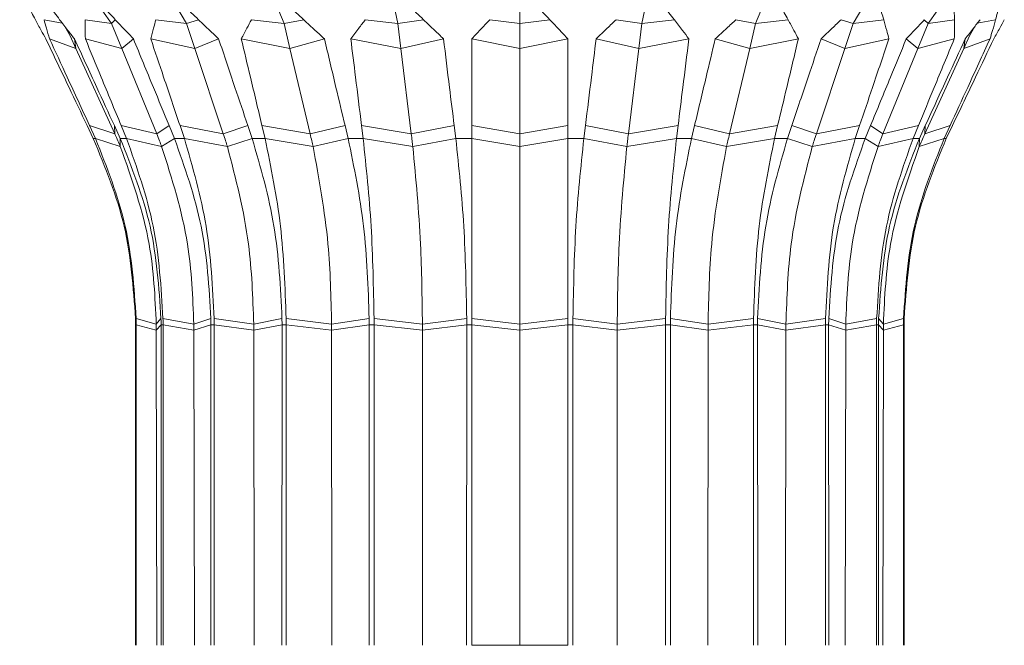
# Model space of a CAD drawing. Header units: millimetres. Extents: x -453 to 1924, y -67 to 428.
# Tile 3 of 88: x -448 to -403, y 173 to 202. Entities that reach past the tile are written whole.
import ezdxf

# ---------------------------------------------------------------- set-up
doc = ezdxf.new("R2010")
doc.units = ezdxf.units.MM

# ---------------------------------------------------------------- blocks, each defined once
blk = doc.blocks.new('Drawing View4')
at = {"color": 7, "linetype": 'Continuous', "lineweight": 18}
for p, q in [((7.55, -9.695), (8.688, -11.301)), ((11.203, -9.695), (12.132, -11.301)), ((15.964, -9.695), (16.621, -11.301)), ((21.508, -9.695), (21.848, -11.301)), ((27.457, -9.695), (27.457, -11.301)), ((33.407, -9.695), (33.067, -11.301)), ((38.951, -9.695), (38.294, -11.301)), ((43.712, -9.695), (42.782, -11.301)), ((47.365, -9.695), (46.227, -11.301)), ((6.43, -11.283), (5.59, -11.123)), ((8.688, -11.301), (7.48, -11.123)), ((8.688, -11.301), (8.866, -11.123)), ((8.688, -11.301), (9.159, -12.448)), ((12.132, -11.301), (10.732, -11.123)), ((12.132, -11.301), (12.692, -11.123)), ((12.132, -11.301), (12.517, -12.448)), ((16.621, -11.301), (15.124, -11.123)), ((16.621, -11.301), (17.523, -11.123)), ((16.621, -11.301), (16.893, -12.448)), ((21.848, -11.301), (20.356, -11.123)), ((21.848, -11.301), (23.032, -11.123)), ((21.848, -11.301), (21.989, -12.448)), ((27.457, -11.301), (26.072, -11.123)), ((27.457, -11.301), (28.843, -11.123)), ((27.457, -11.301), (27.457, -12.448)), ((33.067, -11.301), (31.882, -11.123)), ((33.067, -11.301), (32.926, -12.448)), ((33.067, -11.301), (34.559, -11.123)), ((38.294, -11.301), (37.391, -11.123)), ((38.294, -11.301), (38.022, -12.448)), ((38.294, -11.301), (39.791, -11.123)), ((42.782, -11.301), (42.223, -11.123)), ((42.782, -11.301), (42.398, -12.448)), ((42.782, -11.301), (44.183, -11.123)), ((46.227, -11.301), (45.756, -12.448)), ((46.227, -11.301), (46.049, -11.123)), ((46.227, -11.301), (47.434, -11.123)), ((48.485, -11.283), (49.325, -11.123)), ((6.55, -11.44), (6.783, -11.869)), ((48.132, -11.869), (48.365, -11.44)), ((7.048, -12.448), (5.845, -11.999)), ((6.783, -11.869), (7.048, -12.448)), ((7.048, -12.448), (6.987, -11.999)), ((9.159, -12.448), (7.489, -11.999)), ((9.159, -12.448), (9.695, -11.999)), ((12.517, -12.448), (10.494, -11.999)), ((12.517, -12.448), (13.613, -11.999)), ((16.893, -12.448), (14.655, -11.999)), ((16.893, -12.448), (18.476, -11.999)), ((21.989, -12.448), (19.689, -11.999)), ((21.989, -12.448), (23.95, -11.999)), ((27.457, -12.448), (25.252, -11.999)), ((27.457, -12.448), (29.663, -11.999)), ((32.926, -12.448), (30.965, -11.999)), ((32.926, -12.448), (35.226, -11.999)), ((38.022, -12.448), (36.439, -11.999)), ((38.022, -12.448), (40.26, -11.999)), ((42.398, -12.448), (41.301, -11.999)), ((42.398, -12.448), (44.421, -11.999)), ((45.756, -12.448), (45.22, -11.999)), ((45.756, -12.448), (47.426, -11.999)), ((48.132, -11.869), (47.867, -12.448)), ((47.867, -12.448), (47.928, -11.999)), ((47.867, -12.448), (49.07, -11.999)), ((7.048, -12.448), (8.84, -16.364)), ((9.159, -12.448), (10.766, -16.364)), ((12.517, -12.448), (13.829, -16.364)), ((16.893, -12.448), (17.82, -16.364)), ((21.989, -12.448), (22.469, -16.364)), ((27.457, -12.448), (27.457, -16.364)), ((32.926, -12.448), (32.446, -16.364)), ((38.022, -12.448), (37.094, -16.364)), ((42.398, -12.448), (41.086, -16.364)), ((45.756, -12.448), (44.149, -16.364)), ((47.867, -12.448), (46.075, -16.364)), ((7.574, -15.988), (7.855, -16.578)), ((7.952, -16.578), (7.681, -15.988)), ((8.84, -16.364), (7.681, -15.988)), ((8.822, -15.988), (9.094, -16.578)), ((8.84, -16.364), (8.822, -15.988)), ((9.379, -16.578), (9.135, -15.988)), ((10.766, -16.364), (9.135, -15.988)), ((10.766, -16.364), (11.34, -15.988)), ((11.34, -15.988), (11.583, -16.578)), ((12.038, -16.578), (11.839, -15.988)), ((13.829, -16.364), (11.839, -15.988)), ((13.829, -16.364), (14.956, -15.988)), ((14.956, -15.988), (15.155, -16.578)), ((15.747, -16.578), (15.606, -15.988)), ((17.82, -16.364), (15.606, -15.988)), ((17.82, -16.364), (19.425, -15.988)), ((19.425, -15.988), (19.565, -16.578)), ((20.255, -16.578), (20.182, -15.988)), ((22.469, -16.364), (20.182, -15.988)), ((22.469, -16.364), (24.441, -15.988)), ((24.441, -15.988), (24.513, -16.578)), ((25.253, -16.578), (25.253, -15.988)), ((27.457, -16.364), (25.253, -15.988)), ((27.457, -16.364), (29.662, -15.988)), ((29.662, -15.988), (29.662, -16.578)), ((30.401, -16.578), (30.474, -15.988)), ((32.446, -16.364), (30.474, -15.988)), ((32.446, -16.364), (34.733, -15.988)), ((34.733, -15.988), (34.66, -16.578)), ((35.349, -16.578), (35.49, -15.988)), ((37.094, -16.364), (35.49, -15.988)), ((37.094, -16.364), (39.308, -15.988)), ((39.308, -15.988), (39.168, -16.578)), ((39.76, -16.578), (39.958, -15.988)), ((41.086, -16.364), (39.958, -15.988)), ((41.086, -16.364), (43.076, -15.988)), ((43.076, -15.988), (42.877, -16.578)), ((43.331, -16.578), (43.575, -15.988)), ((44.149, -16.364), (43.575, -15.988)), ((44.149, -16.364), (45.779, -15.988)), ((45.779, -15.988), (45.536, -16.578)), ((45.821, -16.578), (46.093, -15.988)), ((46.075, -16.364), (46.093, -15.988)), ((46.075, -16.364), (47.234, -15.988)), ((47.234, -15.988), (46.962, -16.578)), ((47.06, -16.578), (47.341, -15.988)), ((7.855, -16.578), (7.952, -16.578)), ((9.096, -16.947), (7.952, -16.578)), ((9.094, -16.578), (9.379, -16.578)), ((9.096, -16.947), (9.094, -16.578)), ((10.995, -16.947), (9.379, -16.578)), ((10.995, -16.947), (11.583, -16.578)), ((11.583, -16.578), (12.038, -16.578)), ((14.016, -16.947), (12.038, -16.578)), ((14.016, -16.947), (15.155, -16.578)), ((15.155, -16.578), (15.747, -16.578)), ((17.953, -16.947), (15.747, -16.578)), ((17.953, -16.947), (19.565, -16.578)), ((19.565, -16.578), (20.255, -16.578)), ((22.538, -16.947), (20.255, -16.578)), ((22.538, -16.947), (24.513, -16.578)), ((24.513, -16.578), (25.253, -16.578)), ((27.457, -16.947), (25.253, -16.578)), ((27.457, -16.947), (29.662, -16.578)), ((29.662, -16.578), (30.401, -16.578)), ((32.377, -16.947), (30.401, -16.578)), ((32.377, -16.947), (34.66, -16.578)), ((34.66, -16.578), (35.349, -16.578)), ((36.962, -16.947), (35.349, -16.578)), ((36.962, -16.947), (39.168, -16.578)), ((39.168, -16.578), (39.76, -16.578)), ((40.899, -16.947), (39.76, -16.578)), ((40.899, -16.947), (42.877, -16.578)), ((42.877, -16.578), (43.331, -16.578)), ((43.92, -16.947), (43.331, -16.578)), ((43.92, -16.947), (45.536, -16.578)), ((45.536, -16.578), (45.821, -16.578)), ((45.818, -16.947), (45.821, -16.578)), ((45.818, -16.947), (46.962, -16.578)), ((46.962, -16.578), (47.06, -16.578)), ((10.747, -25.101), (9.824, -24.851)), ((10.747, -25.101), (10.965, -24.851)), ((12.475, -25.101), (11.057, -24.851)), ((12.475, -25.101), (13.262, -24.851)), ((15.225, -25.101), (13.408, -24.851)), ((15.225, -25.101), (16.525, -24.851)), ((18.808, -25.101), (16.716, -24.851)), ((18.808, -25.101), (20.534, -24.851)), ((22.98, -25.101), (20.756, -24.851)), ((22.98, -25.101), (25.015, -24.851)), ((27.457, -25.101), (25.253, -24.851)), ((27.457, -25.101), (29.662, -24.851)), ((31.935, -25.101), (29.9, -24.851)), ((31.935, -25.101), (34.159, -24.851)), ((36.107, -25.101), (34.381, -24.851)), ((36.107, -25.101), (38.199, -24.851)), ((39.69, -25.101), (38.389, -24.851)), ((39.69, -25.101), (41.507, -24.851)), ((42.439, -25.101), (41.653, -24.851)), ((42.439, -25.101), (43.858, -24.851)), ((44.168, -25.101), (43.95, -24.851)), ((44.168, -25.101), (45.091, -24.851)), ((9.795, -25.142), (9.826, -25.142)), ((9.795, -25.142), (9.795, -39.85)), ((10.748, -25.387), (9.826, -25.142)), ((9.826, -39.85), (9.826, -25.142)), ((10.747, -25.101), (10.748, -25.387)), ((10.748, -25.387), (10.967, -25.142)), ((10.967, -25.142), (10.966, -39.85)), ((10.967, -25.142), (11.059, -25.142)), ((12.476, -25.387), (11.059, -25.142)), ((11.06, -39.85), (11.059, -25.142)), ((12.475, -25.101), (12.476, -25.387)), ((12.476, -25.387), (13.263, -25.142)), ((13.263, -25.142), (13.262, -39.85)), ((13.263, -25.142), (13.409, -25.142)), ((15.225, -25.387), (13.409, -25.142)), ((13.41, -39.85), (13.409, -25.142)), ((15.225, -25.101), (15.225, -25.387)), ((15.225, -25.387), (16.527, -25.142)), ((16.527, -25.142), (16.525, -39.85)), ((16.527, -25.142), (16.717, -25.142)), ((18.808, -25.387), (16.717, -25.142)), ((16.719, -39.85), (16.717, -25.142)), ((18.808, -25.101), (18.808, -25.387)), ((18.808, -25.387), (20.535, -25.142)), ((20.535, -25.142), (20.533, -39.85)), ((20.535, -25.142), (20.757, -25.142)), ((22.98, -25.387), (20.757, -25.142)), ((20.758, -39.85), (20.757, -25.142)), ((22.98, -25.101), (22.98, -25.387)), ((22.98, -25.387), (25.015, -25.142)), ((25.015, -25.142), (25.013, -39.85)), ((25.015, -25.142), (25.253, -25.142)), ((27.457, -25.387), (25.253, -25.142)), ((25.255, -39.85), (25.253, -25.142)), ((27.457, -25.101), (27.457, -25.387)), ((27.457, -25.387), (29.662, -25.142)), ((29.662, -25.142), (29.66, -39.85)), ((29.662, -25.142), (29.899, -25.142)), ((29.901, -39.85), (29.899, -25.142)), ((31.935, -25.387), (29.899, -25.142)), ((31.935, -25.101), (31.935, -25.387)), ((31.935, -25.387), (34.158, -25.142)), ((34.158, -25.142), (34.156, -39.85)), ((34.158, -25.142), (34.38, -25.142)), ((34.381, -39.85), (34.38, -25.142)), ((36.107, -25.387), (34.38, -25.142)), ((36.107, -25.101), (36.107, -25.387)), ((36.107, -25.387), (38.198, -25.142)), ((38.198, -25.142), (38.196, -39.85)), ((38.198, -25.142), (38.388, -25.142)), ((38.39, -39.85), (38.388, -25.142)), ((39.69, -25.387), (38.388, -25.142)), ((39.69, -25.101), (39.69, -25.387)), ((39.69, -25.387), (41.506, -25.142)), ((41.506, -25.142), (41.504, -39.85)), ((41.506, -25.142), (41.651, -25.142)), ((41.653, -39.85), (41.651, -25.142)), ((42.439, -25.387), (41.651, -25.142)), ((42.439, -25.101), (42.439, -25.387)), ((42.439, -25.387), (43.856, -25.142)), ((43.856, -25.142), (43.855, -39.85)), ((43.856, -25.142), (43.948, -25.142)), ((43.948, -39.85), (43.948, -25.142)), ((44.167, -25.387), (43.948, -25.142)), ((44.168, -25.101), (44.167, -25.387)), ((44.167, -25.387), (45.089, -25.142)), ((45.089, -25.142), (45.088, -39.85)), ((45.089, -25.142), (45.12, -25.142)), ((45.12, -39.85), (45.12, -25.142)), ((10.748, -25.387), (10.775, -39.85)), ((12.476, -25.387), (12.501, -39.85)), ((15.225, -25.387), (15.245, -39.85)), ((18.808, -25.387), (18.822, -39.85)), ((22.98, -25.387), (22.987, -39.85)), ((27.457, -25.387), (27.457, -39.85)), ((31.935, -25.387), (31.927, -39.85)), ((36.107, -25.387), (36.093, -39.85)), ((39.69, -25.387), (39.669, -39.85)), ((42.439, -25.387), (42.414, -39.85)), ((44.167, -25.387), (44.139, -39.85)), ((27.457, -39.85), (25.255, -39.85)), ((29.66, -39.85), (27.457, -39.85))]:
    blk.add_line(p, q, dxfattribs=at)
for points, knots in [([(4.47, -9.695), (4.597, -9.958), (4.826, -10.432), (5.077, -10.91), (5.19, -11.123)], [0, 0, 0, 0, 0.552665, 1, 1, 1, 1]), ([(5.253, -9.695), (5.443, -9.958), (5.785, -10.432), (6.146, -10.91), (6.307, -11.123)], [0, 0, 0, 0, 0.552665, 1, 1, 1, 1]), ([(7.55, -9.695), (7.789, -9.958), (8.222, -10.432), (8.667, -10.91), (8.866, -11.123)], [0, 0, 0, 0, 0.552665, 1, 1, 1, 1]), ([(11.203, -9.695), (11.476, -9.958), (11.969, -10.432), (12.468, -10.91), (12.692, -11.123)], [0, 0, 0, 0, 0.5526646, 1, 1, 1, 1]), ([(15.964, -9.695), (16.251, -9.958), (16.772, -10.432), (17.291, -10.91), (17.523, -11.123)], [0, 0, 0, 0, 0.552665, 1, 1, 1, 1]), ([(21.508, -9.695), (21.791, -9.958), (22.303, -10.432), (22.807, -10.91), (23.032, -11.123)], [0, 0, 0, 0, 0.552665, 1, 1, 1, 1]), ([(27.457, -9.695), (27.716, -9.958), (28.185, -10.432), (28.64, -10.91), (28.843, -11.123)], [0, 0, 0, 0, 0.552665, 1, 1, 1, 1]), ([(33.407, -9.695), (33.624, -9.958), (34.018, -10.432), (34.392, -10.91), (34.559, -11.123)], [0, 0, 0, 0, 0.552665, 1, 1, 1, 1]), ([(38.951, -9.695), (39.112, -9.958), (39.404, -10.432), (39.671, -10.91), (39.791, -11.123)], [0, 0, 0, 0, 0.552665, 1, 1, 1, 1]), ([(43.712, -9.695), (43.806, -9.958), (43.975, -10.432), (44.118, -10.91), (44.183, -11.123)], [0, 0, 0, 0, 0.552665, 1, 1, 1, 1]), ([(47.365, -9.695), (47.385, -9.958), (47.421, -10.432), (47.43, -10.91), (47.434, -11.123)], [0, 0, 0, 0, 0.552665, 1, 1, 1, 1]), ([(49.661, -9.695), (49.606, -9.958), (49.506, -10.432), (49.381, -10.91), (49.325, -11.123)], [0, 0, 0, 0, 0.552665, 1, 1, 1, 1]), ([(5.19, -11.123), (5.278, -11.287), (5.435, -11.579), (5.601, -11.871), (5.673, -11.999)], [0, 0, 0, 0, 0.560003, 1, 1, 1, 1]), ([(5.845, -11.999), (5.795, -11.836), (5.706, -11.544), (5.625, -11.252), (5.59, -11.123)], [0, 0, 0, 0, 0.559996, 1, 1, 1, 1]), ([(6.307, -11.123), (6.432, -11.287), (6.656, -11.579), (6.885, -11.871), (6.987, -11.999)], [0, 0, 0, 0, 0.560003, 1, 1, 1, 1]), ([(7.489, -11.999), (7.485, -11.836), (7.478, -11.544), (7.48, -11.252), (7.48, -11.123)], [0, 0, 0, 0, 0.559996, 1, 1, 1, 1]), ([(8.866, -11.123), (9.019, -11.287), (9.294, -11.579), (9.572, -11.871), (9.695, -11.999)], [0, 0, 0, 0, 0.560003, 1, 1, 1, 1]), ([(10.494, -11.999), (10.536, -11.836), (10.611, -11.544), (10.695, -11.252), (10.732, -11.123)], [0, 0, 0, 0, 0.5599959, 1, 1, 1, 1]), ([(12.692, -11.123), (12.863, -11.287), (13.169, -11.579), (13.478, -11.871), (13.613, -11.999)], [0, 0, 0, 0, 0.560003, 1, 1, 1, 1]), ([(14.655, -11.999), (14.74, -11.836), (14.893, -11.544), (15.053, -11.252), (15.124, -11.123)], [0, 0, 0, 0, 0.5599959, 1, 1, 1, 1]), ([(17.523, -11.123), (17.701, -11.287), (18.019, -11.579), (18.336, -11.871), (18.476, -11.999)], [0, 0, 0, 0, 0.5600028, 1, 1, 1, 1]), ([(19.689, -11.999), (19.811, -11.836), (20.031, -11.544), (20.257, -11.252), (20.356, -11.123)], [0, 0, 0, 0, 0.559996, 1, 1, 1, 1]), ([(23.032, -11.123), (23.204, -11.287), (23.511, -11.579), (23.816, -11.871), (23.95, -11.999)], [0, 0, 0, 0, 0.560003, 1, 1, 1, 1]), ([(25.252, -11.999), (25.403, -11.836), (25.675, -11.544), (25.951, -11.252), (26.072, -11.123)], [0, 0, 0, 0, 0.5599959, 1, 1, 1, 1]), ([(28.843, -11.123), (28.997, -11.287), (29.273, -11.579), (29.544, -11.871), (29.663, -11.999)], [0, 0, 0, 0, 0.5600028, 1, 1, 1, 1]), ([(30.965, -11.999), (31.136, -11.836), (31.44, -11.544), (31.747, -11.252), (31.882, -11.123)], [0, 0, 0, 0, 0.559996, 1, 1, 1, 1]), ([(34.559, -11.123), (34.685, -11.287), (34.911, -11.579), (35.13, -11.871), (35.226, -11.999)], [0, 0, 0, 0, 0.5600028, 1, 1, 1, 1]), ([(36.439, -11.999), (36.617, -11.836), (36.934, -11.544), (37.252, -11.252), (37.391, -11.123)], [0, 0, 0, 0, 0.559996, 1, 1, 1, 1]), ([(39.791, -11.123), (39.881, -11.287), (40.041, -11.579), (40.193, -11.871), (40.26, -11.999)], [0, 0, 0, 0, 0.560003, 1, 1, 1, 1]), ([(41.301, -11.999), (41.474, -11.836), (41.782, -11.544), (42.089, -11.252), (42.223, -11.123)], [0, 0, 0, 0, 0.559996, 1, 1, 1, 1]), ([(44.183, -11.123), (44.229, -11.287), (44.313, -11.579), (44.388, -11.871), (44.421, -11.999)], [0, 0, 0, 0, 0.560003, 1, 1, 1, 1]), ([(45.22, -11.999), (45.376, -11.836), (45.654, -11.544), (45.928, -11.252), (46.049, -11.123)], [0, 0, 0, 0, 0.559996, 1, 1, 1, 1]), ([(47.434, -11.123), (47.435, -11.287), (47.437, -11.579), (47.429, -11.871), (47.426, -11.999)], [0, 0, 0, 0, 0.560003, 1, 1, 1, 1]), ([(47.928, -11.999), (48.057, -11.836), (48.286, -11.544), (48.509, -11.252), (48.608, -11.123)], [0, 0, 0, 0, 0.559996, 1, 1, 1, 1]), ([(49.325, -11.123), (49.28, -11.287), (49.199, -11.579), (49.109, -11.871), (49.07, -11.999)], [0, 0, 0, 0, 0.560003, 1, 1, 1, 1]), ([(49.241, -11.999), (49.334, -11.836), (49.499, -11.544), (49.656, -11.252), (49.725, -11.123)], [0, 0, 0, 0, 0.559996, 1, 1, 1, 1]), ([(5.673, -11.999), (6.028, -12.744), (6.661, -14.073), (7.295, -15.403), (7.574, -15.988)], [0, 0, 0, 0, 0.56, 1, 1, 1, 1]), ([(7.681, -15.988), (7.338, -15.243), (6.726, -13.914), (6.114, -12.584), (5.845, -11.999)], [0, 0, 0, 0, 0.56, 1, 1, 1, 1]), ([(6.987, -11.999), (7.329, -12.744), (7.941, -14.073), (8.553, -15.403), (8.822, -15.988)], [0, 0, 0, 0, 0.56, 1, 1, 1, 1]), ([(9.135, -15.988), (8.828, -15.243), (8.279, -13.914), (7.73, -12.584), (7.489, -11.999)], [0, 0, 0, 0, 0.56, 1, 1, 1, 1]), ([(9.695, -11.999), (10.002, -12.744), (10.55, -14.073), (11.099, -15.403), (11.34, -15.988)], [0, 0, 0, 0, 0.56, 1, 1, 1, 1]), ([(11.839, -15.988), (11.588, -15.243), (11.14, -13.914), (10.691, -12.584), (10.494, -11.999)], [0, 0, 0, 0, 0.56, 1, 1, 1, 1]), ([(13.613, -11.999), (13.864, -12.744), (14.311, -14.073), (14.759, -15.403), (14.956, -15.988)], [0, 0, 0, 0, 0.56, 1, 1, 1, 1]), ([(15.606, -15.988), (15.429, -15.243), (15.112, -13.914), (14.795, -12.584), (14.655, -11.999)], [0, 0, 0, 0, 0.56, 1, 1, 1, 1]), ([(18.476, -11.999), (18.653, -12.744), (18.969, -14.073), (19.285, -15.403), (19.425, -15.988)], [0, 0, 0, 0, 0.56, 1, 1, 1, 1]), ([(20.182, -15.988), (20.09, -15.243), (19.926, -13.914), (19.761, -12.584), (19.689, -11.999)], [0, 0, 0, 0, 0.56, 1, 1, 1, 1]), ([(23.95, -11.999), (24.041, -12.744), (24.205, -14.073), (24.368, -15.403), (24.441, -15.988)], [0, 0, 0, 0, 0.56, 1, 1, 1, 1]), ([(25.253, -15.988), (25.253, -15.243), (25.253, -13.914), (25.252, -12.584), (25.252, -11.999)], [0, 0, 0, 0, 0.56, 1, 1, 1, 1]), ([(29.663, -11.999), (29.663, -12.744), (29.662, -14.073), (29.662, -15.403), (29.662, -15.988)], [0, 0, 0, 0, 0.56, 1, 1, 1, 1]), ([(30.474, -15.988), (30.566, -15.243), (30.73, -13.914), (30.893, -12.584), (30.965, -11.999)], [0, 0, 0, 0, 0.56, 1, 1, 1, 1]), ([(35.226, -11.999), (35.134, -12.744), (34.969, -14.073), (34.805, -15.403), (34.733, -15.988)], [0, 0, 0, 0, 0.56, 1, 1, 1, 1]), ([(35.49, -15.988), (35.667, -15.243), (35.984, -13.914), (36.3, -12.584), (36.439, -11.999)], [0, 0, 0, 0, 0.56, 1, 1, 1, 1]), ([(40.26, -11.999), (40.082, -12.744), (39.765, -14.073), (39.448, -15.403), (39.308, -15.988)], [0, 0, 0, 0, 0.56, 1, 1, 1, 1]), ([(39.958, -15.988), (40.209, -15.243), (40.657, -13.914), (41.105, -12.584), (41.301, -11.999)], [0, 0, 0, 0, 0.56, 1, 1, 1, 1]), ([(44.421, -11.999), (44.17, -12.744), (43.721, -14.073), (43.273, -15.403), (43.076, -15.988)], [0, 0, 0, 0, 0.56, 1, 1, 1, 1]), ([(43.575, -15.988), (43.882, -15.243), (44.431, -13.914), (44.979, -12.584), (45.22, -11.999)], [0, 0, 0, 0, 0.56, 1, 1, 1, 1]), ([(47.426, -11.999), (47.118, -12.744), (46.57, -14.073), (46.021, -15.403), (45.779, -15.988)], [0, 0, 0, 0, 0.56, 1, 1, 1, 1]), ([(46.093, -15.988), (46.436, -15.243), (47.048, -13.914), (47.659, -12.584), (47.928, -11.999)], [0, 0, 0, 0, 0.56, 1, 1, 1, 1]), ([(49.07, -11.999), (48.727, -12.744), (48.116, -14.073), (47.503, -15.403), (47.234, -15.988)], [0, 0, 0, 0, 0.56, 1, 1, 1, 1]), ([(47.341, -15.988), (47.696, -15.243), (48.33, -13.914), (48.963, -12.584), (49.241, -11.999)], [0, 0, 0, 0, 0.56, 1, 1, 1, 1]), ([(7.855, -16.578), (8.401, -17.904), (9.494, -20.557), (9.693, -23.419), (9.793, -24.851)], [0, 0, 0, 0, 0.499992, 1, 1, 1, 1]), ([(9.824, -24.851), (9.728, -23.419), (9.535, -20.557), (8.48, -17.904), (7.952, -16.578)], [0, 0, 0, 0, 0.500008, 1, 1, 1, 1]), ([(8.84, -16.364), (8.889, -16.472), (8.977, -16.665), (9.06, -16.861), (9.096, -16.947)], [0, 0, 0, 0, 0.559999, 1, 1, 1, 1]), ([(9.094, -16.578), (9.621, -17.904), (10.677, -20.557), (10.869, -23.419), (10.965, -24.851)], [0, 0, 0, 0, 0.499992, 1, 1, 1, 1]), ([(11.057, -24.851), (10.971, -23.419), (10.798, -20.557), (9.852, -17.904), (9.379, -16.578)], [0, 0, 0, 0, 0.500008, 1, 1, 1, 1]), ([(10.766, -16.364), (10.809, -16.472), (10.888, -16.665), (10.962, -16.861), (10.995, -16.947)], [0, 0, 0, 0, 0.559999, 1, 1, 1, 1]), ([(11.583, -16.578), (12.057, -17.904), (13.003, -20.557), (13.175, -23.419), (13.262, -24.851)], [0, 0, 0, 0, 0.499992, 1, 1, 1, 1]), ([(13.408, -24.851), (13.337, -23.419), (13.196, -20.557), (12.424, -17.904), (12.038, -16.578)], [0, 0, 0, 0, 0.500008, 1, 1, 1, 1]), ([(13.829, -16.364), (13.864, -16.472), (13.929, -16.665), (13.989, -16.861), (14.016, -16.947)], [0, 0, 0, 0, 0.559999, 1, 1, 1, 1]), ([(15.155, -16.578), (15.542, -17.904), (16.314, -20.557), (16.455, -23.419), (16.525, -24.851)], [0, 0, 0, 0, 0.499992, 1, 1, 1, 1]), ([(16.716, -24.851), (16.666, -23.419), (16.566, -20.557), (16.02, -17.904), (15.747, -16.578)], [0, 0, 0, 0, 0.500008, 1, 1, 1, 1]), ([(17.82, -16.364), (17.846, -16.472), (17.891, -16.665), (17.934, -16.861), (17.953, -16.947)], [0, 0, 0, 0, 0.559999, 1, 1, 1, 1]), ([(19.565, -16.578), (19.839, -17.904), (20.385, -20.557), (20.484, -23.419), (20.534, -24.851)], [0, 0, 0, 0, 0.499992, 1, 1, 1, 1]), ([(20.756, -24.851), (20.73, -23.419), (20.679, -20.557), (20.396, -17.904), (20.255, -16.578)], [0, 0, 0, 0, 0.500008, 1, 1, 1, 1]), ([(22.469, -16.364), (22.482, -16.472), (22.505, -16.665), (22.528, -16.861), (22.538, -16.947)], [0, 0, 0, 0, 0.559999, 1, 1, 1, 1]), ([(24.513, -16.578), (24.655, -17.904), (24.938, -20.557), (24.989, -23.419), (25.015, -24.851)], [0, 0, 0, 0, 0.499992, 1, 1, 1, 1]), ([(25.253, -24.851), (25.253, -23.419), (25.253, -20.557), (25.253, -17.904), (25.253, -16.578)], [0, 0, 0, 0, 0.500008, 1, 1, 1, 1]), ([(27.457, -16.364), (27.457, -16.472), (27.457, -16.665), (27.457, -16.861), (27.457, -16.947)], [0, 0, 0, 0, 0.559999, 1, 1, 1, 1]), ([(29.662, -16.578), (29.662, -17.904), (29.662, -20.557), (29.662, -23.419), (29.662, -24.851)], [0, 0, 0, 0, 0.499992, 1, 1, 1, 1]), ([(29.9, -24.851), (29.926, -23.419), (29.977, -20.557), (30.26, -17.904), (30.401, -16.578)], [0, 0, 0, 0, 0.500008, 1, 1, 1, 1]), ([(32.446, -16.364), (32.433, -16.472), (32.409, -16.665), (32.387, -16.861), (32.377, -16.947)], [0, 0, 0, 0, 0.559999, 1, 1, 1, 1]), ([(34.66, -16.578), (34.519, -17.904), (34.236, -20.557), (34.185, -23.419), (34.159, -24.851)], [0, 0, 0, 0, 0.499992, 1, 1, 1, 1]), ([(34.381, -24.851), (34.43, -23.419), (34.53, -20.557), (35.076, -17.904), (35.349, -16.578)], [0, 0, 0, 0, 0.500008, 1, 1, 1, 1]), ([(37.094, -16.364), (37.069, -16.472), (37.024, -16.665), (36.981, -16.861), (36.962, -16.947)], [0, 0, 0, 0, 0.559999, 1, 1, 1, 1]), ([(39.168, -16.578), (38.895, -17.904), (38.348, -20.557), (38.249, -23.419), (38.199, -24.851)], [0, 0, 0, 0, 0.499992, 1, 1, 1, 1]), ([(38.389, -24.851), (38.46, -23.419), (38.601, -20.557), (39.373, -17.904), (39.76, -16.578)], [0, 0, 0, 0, 0.500008, 1, 1, 1, 1]), ([(41.086, -16.364), (41.05, -16.472), (40.986, -16.665), (40.925, -16.861), (40.899, -16.947)], [0, 0, 0, 0, 0.559999, 1, 1, 1, 1]), ([(42.877, -16.578), (42.491, -17.904), (41.718, -20.557), (41.577, -23.419), (41.507, -24.851)], [0, 0, 0, 0, 0.499992, 1, 1, 1, 1]), ([(41.653, -24.851), (41.739, -23.419), (41.912, -20.557), (42.858, -17.904), (43.331, -16.578)], [0, 0, 0, 0, 0.500008, 1, 1, 1, 1]), ([(45.536, -16.578), (45.063, -17.904), (44.116, -20.557), (43.944, -23.419), (43.858, -24.851)], [0, 0, 0, 0, 0.499992, 1, 1, 1, 1]), ([(44.149, -16.364), (44.105, -16.472), (44.027, -16.665), (43.952, -16.861), (43.92, -16.947)], [0, 0, 0, 0, 0.559999, 1, 1, 1, 1]), ([(43.95, -24.851), (44.046, -23.419), (44.238, -20.557), (45.294, -17.904), (45.821, -16.578)], [0, 0, 0, 0, 0.500008, 1, 1, 1, 1]), ([(46.962, -16.578), (46.435, -17.904), (45.379, -20.557), (45.187, -23.419), (45.091, -24.851)], [0, 0, 0, 0, 0.499992, 1, 1, 1, 1]), ([(45.122, -24.851), (45.222, -23.419), (45.421, -20.557), (46.513, -17.904), (47.06, -16.578)], [0, 0, 0, 0, 0.500008, 1, 1, 1, 1]), ([(46.075, -16.364), (46.026, -16.472), (45.938, -16.665), (45.855, -16.861), (45.818, -16.947)], [0, 0, 0, 0, 0.559999, 1, 1, 1, 1]), ([(9.096, -16.947), (9.622, -18.424), (10.562, -21.063), (10.69, -23.867), (10.747, -25.101)], [0, 0, 0, 0, 0.559793, 1, 1, 1, 1]), ([(10.995, -16.947), (11.467, -18.424), (12.309, -21.063), (12.425, -23.867), (12.475, -25.101)], [0, 0, 0, 0, 0.559793, 1, 1, 1, 1]), ([(14.016, -16.947), (14.401, -18.424), (15.089, -21.063), (15.183, -23.867), (15.225, -25.101)], [0, 0, 0, 0, 0.559793, 1, 1, 1, 1]), ([(17.953, -16.947), (18.225, -18.424), (18.712, -21.063), (18.778, -23.867), (18.808, -25.101)], [0, 0, 0, 0, 0.559793, 1, 1, 1, 1]), ([(22.538, -16.947), (22.678, -18.424), (22.93, -21.063), (22.965, -23.867), (22.98, -25.101)], [0, 0, 0, 0, 0.559793, 1, 1, 1, 1]), ([(27.457, -16.947), (27.457, -18.424), (27.457, -21.063), (27.457, -23.867), (27.457, -25.101)], [0, 0, 0, 0, 0.559793, 1, 1, 1, 1]), ([(32.377, -16.947), (32.236, -18.424), (31.985, -21.063), (31.95, -23.867), (31.935, -25.101)], [0, 0, 0, 0, 0.559793, 1, 1, 1, 1]), ([(36.962, -16.947), (36.69, -18.424), (36.203, -21.063), (36.137, -23.867), (36.107, -25.101)], [0, 0, 0, 0, 0.559793, 1, 1, 1, 1]), ([(40.899, -16.947), (40.514, -18.424), (39.826, -21.063), (39.732, -23.867), (39.69, -25.101)], [0, 0, 0, 0, 0.559793, 1, 1, 1, 1]), ([(43.92, -16.947), (43.448, -18.424), (42.606, -21.063), (42.49, -23.867), (42.439, -25.101)], [0, 0, 0, 0, 0.559793, 1, 1, 1, 1]), ([(45.818, -16.947), (45.293, -18.424), (44.353, -21.063), (44.224, -23.867), (44.168, -25.101)], [0, 0, 0, 0, 0.559793, 1, 1, 1, 1]), ([(9.793, -24.851), (9.793, -24.905), (9.795, -25.002), (9.795, -25.099), (9.795, -25.142)], [0, 0, 0, 0, 0.560037, 1, 1, 1, 1]), ([(9.826, -25.142), (9.826, -25.087), (9.826, -24.99), (9.825, -24.893), (9.824, -24.851)], [0, 0, 0, 0, 0.559963, 1, 1, 1, 1]), ([(10.965, -24.851), (10.966, -24.905), (10.967, -25.002), (10.967, -25.099), (10.967, -25.142)], [0, 0, 0, 0, 0.560037, 1, 1, 1, 1]), ([(11.059, -25.142), (11.059, -25.087), (11.059, -24.99), (11.058, -24.893), (11.057, -24.851)], [0, 0, 0, 0, 0.559963, 1, 1, 1, 1]), ([(13.262, -24.851), (13.262, -24.905), (13.263, -25.002), (13.263, -25.099), (13.263, -25.142)], [0, 0, 0, 0, 0.560037, 1, 1, 1, 1]), ([(13.409, -25.142), (13.409, -25.087), (13.409, -24.99), (13.408, -24.893), (13.408, -24.851)], [0, 0, 0, 0, 0.559963, 1, 1, 1, 1]), ([(16.525, -24.851), (16.526, -24.905), (16.527, -25.002), (16.527, -25.099), (16.527, -25.142)], [0, 0, 0, 0, 0.560037, 1, 1, 1, 1]), ([(16.717, -25.142), (16.717, -25.087), (16.717, -24.99), (16.716, -24.893), (16.716, -24.851)], [0, 0, 0, 0, 0.559963, 1, 1, 1, 1]), ([(20.534, -24.851), (20.535, -24.905), (20.535, -25.002), (20.535, -25.099), (20.535, -25.142)], [0, 0, 0, 0, 0.5600373, 1, 1, 1, 1]), ([(20.757, -25.142), (20.757, -25.087), (20.757, -24.99), (20.756, -24.893), (20.756, -24.851)], [0, 0, 0, 0, 0.559963, 1, 1, 1, 1]), ([(25.015, -24.851), (25.015, -24.905), (25.015, -25.002), (25.015, -25.099), (25.015, -25.142)], [0, 0, 0, 0, 0.560037, 1, 1, 1, 1]), ([(25.253, -25.142), (25.253, -25.087), (25.253, -24.99), (25.253, -24.893), (25.253, -24.851)], [0, 0, 0, 0, 0.559963, 1, 1, 1, 1]), ([(29.662, -24.851), (29.662, -24.905), (29.662, -25.002), (29.662, -25.099), (29.662, -25.142)], [0, 0, 0, 0, 0.560037, 1, 1, 1, 1]), ([(29.899, -25.142), (29.9, -25.087), (29.9, -24.99), (29.9, -24.893), (29.9, -24.851)], [0, 0, 0, 0, 0.559963, 1, 1, 1, 1]), ([(34.159, -24.851), (34.159, -24.905), (34.158, -25.002), (34.158, -25.099), (34.158, -25.142)], [0, 0, 0, 0, 0.560037, 1, 1, 1, 1]), ([(34.38, -25.142), (34.38, -25.087), (34.38, -24.99), (34.38, -24.893), (34.381, -24.851)], [0, 0, 0, 0, 0.559963, 1, 1, 1, 1]), ([(38.199, -24.851), (38.199, -24.905), (38.198, -25.002), (38.198, -25.099), (38.198, -25.142)], [0, 0, 0, 0, 0.560037, 1, 1, 1, 1]), ([(38.388, -25.142), (38.388, -25.087), (38.388, -24.99), (38.389, -24.893), (38.389, -24.851)], [0, 0, 0, 0, 0.559963, 1, 1, 1, 1]), ([(41.507, -24.851), (41.507, -24.905), (41.506, -25.002), (41.506, -25.099), (41.506, -25.142)], [0, 0, 0, 0, 0.560037, 1, 1, 1, 1]), ([(41.651, -25.142), (41.652, -25.087), (41.652, -24.99), (41.653, -24.893), (41.653, -24.851)], [0, 0, 0, 0, 0.559963, 1, 1, 1, 1]), ([(43.858, -24.851), (43.857, -24.905), (43.856, -25.002), (43.856, -25.099), (43.856, -25.142)], [0, 0, 0, 0, 0.560037, 1, 1, 1, 1]), ([(43.948, -25.142), (43.948, -25.087), (43.948, -24.99), (43.949, -24.893), (43.95, -24.851)], [0, 0, 0, 0, 0.559963, 1, 1, 1, 1]), ([(45.091, -24.851), (45.09, -24.905), (45.089, -25.002), (45.089, -25.099), (45.089, -25.142)], [0, 0, 0, 0, 0.560037, 1, 1, 1, 1]), ([(45.12, -25.142), (45.12, -25.087), (45.12, -24.99), (45.122, -24.893), (45.122, -24.851)], [0, 0, 0, 0, 0.559963, 1, 1, 1, 1])]:
    blk.add_open_spline(points, degree=3, knots=knots, dxfattribs=at)

msp = doc.modelspace()

# ---------------------------------------------------------------- block references
at = {"color": 7, "linetype": 'Continuous', "lineweight": 18}
msp.add_blockref('Drawing View4', (-452.924, 212.958), dxfattribs=at)

doc.saveas('drawing.dxf')
